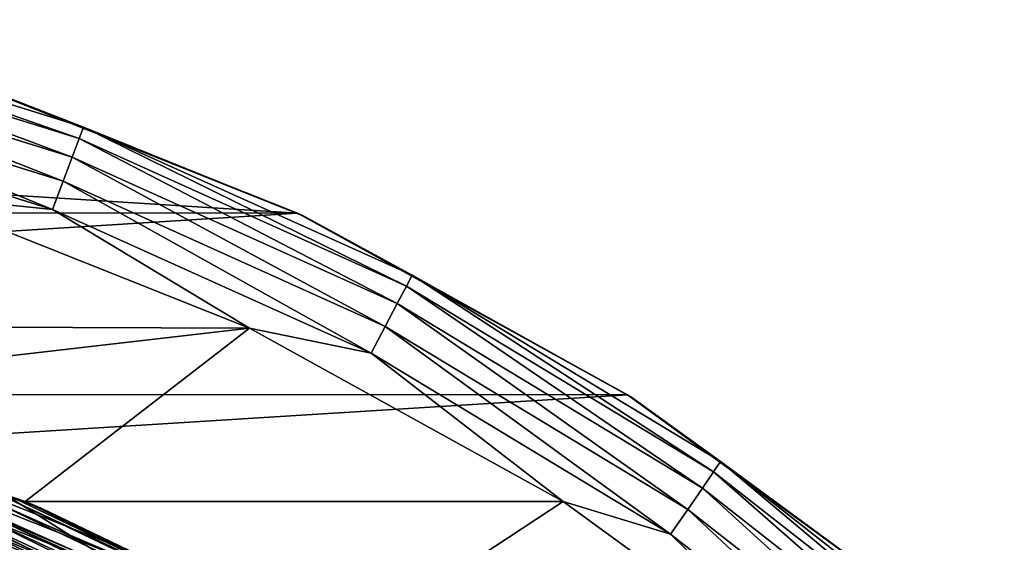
# Model space of a CAD drawing. Header units: metres. Extents: x -24 to 24, y -127 to 36.
# Tile 59 of 59: x 7.98 to 15.89, y 19.08 to 23.27. Entities that reach past the tile are written whole.
import ezdxf

# ---------------------------------------------------------------- set-up
doc = ezdxf.new("R2010")
doc.units = ezdxf.units.M
doc.layers.add('solid_12421031', color=7, linetype='CONTINUOUS')

msp = doc.modelspace()

# ---------------------------------------------------------------- linework, layer by layer
at = {"layer": 'solid_12421031'}
for points in [[(5.735486, 23.269783, -0.742193), (5.711607, 23.172903, -0.50068), (8.463148, 22.315489, -0.50068)], [(8.49853, 22.408783, -0.742193), (5.735486, 23.269783, -0.742193), (8.463148, 22.315489, -0.50068)], [(7.472898, 22.806925, -1), (5.735486, 23.269783, -0.742193), (8.49853, 22.408783, -0.742193)], [(5.711607, 23.172903, -0.50068), (5.673571, 23.018581, -0.293264), (8.406787, 22.166876, -0.293264)], [(8.463148, 22.315489, -0.50068), (5.711607, 23.172903, -0.50068), (8.406787, 22.166876, -0.293264)], [(5.673571, 23.018581, -0.293264), (5.623972, 22.817352, -0.134106), (8.333295, 21.973093, -0.134106)], [(8.406787, 22.166876, -0.293264), (5.673571, 23.018581, -0.293264), (8.333295, 21.973093, -0.134106)], [(10.216508, 21.716761, -4), (-10.211992, 21.718889, -4), (-7.411674, 22.826603, -4)], [(10.216508, 21.716761, -4), (-7.411674, 22.826603, -4), (7.402157, 22.829554, -4)], [(5.623972, 22.817352, -0.134106), (5.5662, 22.58296, -0.034074), (8.247691, 21.747374, -0.034074)], [(8.333295, 21.973093, -0.134106), (5.623972, 22.817352, -0.134106), (8.247691, 21.747374, -0.034074)], [(10.216508, 21.716761, -4), (7.402157, 22.829554, -4), (7.472898, 22.806925, -1)], [(10.267067, 21.693026, -1), (7.472898, 22.806925, -1), (8.49853, 22.408783, -0.742193)], [(10.216508, 21.716761, -4), (7.472898, 22.806925, -1), (10.267067, 21.693026, -1)], [(8.247691, 21.747374, -0.034074), (5.5662, 22.58296, -0.034074), (7.15352, 21.85898)], [(8.49853, 22.408783, -0.742193), (8.463148, 22.315489, -0.50068), (11.091277, 21.132664, -0.50068)], [(11.137647, 21.221012, -0.742193), (8.49853, 22.408783, -0.742193), (11.091277, 21.132664, -0.50068)], [(10.267067, 21.693026, -1), (8.49853, 22.408783, -0.742193), (11.137647, 21.221012, -0.742193)], [(8.463148, 22.315489, -0.50068), (8.406787, 22.166876, -0.293264), (11.017414, 20.991928, -0.293264)], [(11.091277, 21.132664, -0.50068), (8.463148, 22.315489, -0.50068), (11.017414, 20.991928, -0.293264)], [(8.406787, 22.166876, -0.293264), (8.333295, 21.973093, -0.134106), (10.9211, 20.808418, -0.134106)], [(11.017414, 20.991928, -0.293264), (8.406787, 22.166876, -0.293264), (10.9211, 20.808418, -0.134106)], [(8.333295, 21.973093, -0.134106), (8.247691, 21.747374, -0.034074), (10.808912, 20.594662, -0.034074)], [(10.9211, 20.808418, -0.134106), (8.333295, 21.973093, -0.134106), (10.808912, 20.594662, -0.034074)], [(9.830202, 20.793324), (7.15352, 21.85898), (2.734719, 20.820663)], [(8.247691, 21.747374, -0.034074), (7.15352, 21.85898), (9.830202, 20.793324)], [(10.808912, 20.594662, -0.034074), (8.247691, 21.747374, -0.034074), (9.830202, 20.793324)], [(10.216508, 21.716761, -4), (-12.848287, 20.270407, -4), (-10.211992, 21.718889, -4)], [(12.865988, 20.258965, -4), (-12.848287, 20.270407, -4), (10.216508, 21.716761, -4)], [(12.865988, 20.258965, -4), (10.216508, 21.716761, -4), (10.267067, 21.693026, -1)], [(12.899955, 20.238359, -1), (10.267067, 21.693026, -1), (11.137647, 21.221012, -0.742193)], [(12.865988, 20.258965, -4), (10.267067, 21.693026, -1), (12.899955, 20.238359, -1)], [(11.137647, 21.221012, -0.742193), (11.091277, 21.132664, -0.50068), (13.557671, 19.641676, -0.50068)], [(13.614351, 19.723793, -0.742193), (11.137647, 21.221012, -0.742193), (13.557671, 19.641676, -0.50068)], [(12.899955, 20.238359, -1), (11.137647, 21.221012, -0.742193), (13.614351, 19.723793, -0.742193)], [(11.091277, 21.132664, -0.50068), (11.017414, 20.991928, -0.293264), (13.467381, 19.510872, -0.293264)], [(13.557671, 19.641676, -0.50068), (11.091277, 21.132664, -0.50068), (13.467381, 19.510872, -0.293264)], [(11.017414, 20.991928, -0.293264), (10.9211, 20.808418, -0.134106), (13.34965, 19.340307, -0.134106)], [(13.467381, 19.510872, -0.293264), (11.017414, 20.991928, -0.293264), (13.34965, 19.340307, -0.134106)], [(9.830202, 20.793324), (2.734719, 20.820663), (5.423804, 20.286774)], [(10.9211, 20.808418, -0.134106), (10.808912, 20.594662, -0.034074), (13.212515, 19.141632, -0.034074)], [(13.34965, 19.340307, -0.134106), (10.9211, 20.808418, -0.134106), (13.212515, 19.141632, -0.034074)], [(9.830202, 20.793324), (5.423804, 20.286774), (8.029844, 19.404125)], [(12.34951, 19.402538), (9.830202, 20.793324), (8.029844, 19.404125)], [(10.808912, 20.594662, -0.034074), (9.830202, 20.793324), (12.34951, 19.402538)], [(13.212515, 19.141632, -0.034074), (10.808912, 20.594662, -0.034074), (12.34951, 19.402538)], [(12.865988, 20.258965, -4), (-15.283298, 18.503847, -4), (-12.848287, 20.270407, -4)], [(15.310651, 18.481251, -4), (-15.283298, 18.503847, -4), (12.865988, 20.258965, -4)], [(8.029844, 19.404125), (5.423804, 20.286774), (5.576494, 20.246054, 144.5)], [(8.157937, 19.35066, 144.5), (5.576494, 20.246054, 144.5), (6.48184, 19.949051, 144.654053)], [(8.029844, 19.404125), (5.576494, 20.246054, 144.5), (8.157937, 19.35066, 144.5)], [(15.310651, 18.481251, -4), (12.865988, 20.258965, -4), (12.899955, 20.238359, -1)], [(15.330202, 18.465776, -1), (12.899955, 20.238359, -1), (13.614351, 19.723793, -0.742193)], [(15.310651, 18.481251, -4), (12.899955, 20.238359, -1), (15.330202, 18.465776, -1)], [(6.48184, 19.949051, 144.654053), (6.459906, 19.881544, 144.79364), (8.900785, 18.915133, 144.79364)], [(8.931007, 18.979357, 144.654053), (6.48184, 19.949051, 144.654053), (8.900785, 18.915133, 144.79364)], [(8.157937, 19.35066, 144.5), (6.48184, 19.949051, 144.654053), (8.931007, 18.979357, 144.654053)], [(6.459906, 19.881544, 144.79364), (6.425705, 19.776287, 144.904419), (8.853663, 18.814991, 144.904419)], [(8.900785, 18.915133, 144.79364), (6.459906, 19.881544, 144.79364), (8.853663, 18.814991, 144.904419)], [(6.425705, 19.776287, 144.904419), (6.382594, 19.643604, 144.975525), (8.794262, 18.688759, 144.975525)], [(8.853663, 18.814991, 144.904419), (6.425705, 19.776287, 144.904419), (8.794262, 18.688759, 144.975525)], [(13.614351, 19.723793, -0.742193), (13.557671, 19.641676, -0.50068), (15.826363, 17.864271, -0.50068)], [(15.892528, 17.938955, -0.742193), (13.614351, 19.723793, -0.742193), (15.826363, 17.864271, -0.50068)], [(15.330202, 18.465776, -1), (13.614351, 19.723793, -0.742193), (15.892528, 17.938955, -0.742193)], [(8.794262, 18.688759, 144.975525), (6.382594, 19.643604, 144.975525), (7.940036, 18.899851, 145)], [(13.557671, 19.641676, -0.50068), (13.467381, 19.510872, -0.293264), (15.720965, 17.745302, -0.293264)], [(15.826363, 17.864271, -0.50068), (13.557671, 19.641676, -0.50068), (15.720965, 17.745302, -0.293264)], [(7.789508, 19.396151, 147.708481), (7.815786, 19.461582, 147.849274), (10.223229, 18.31189, 147.849274)], [(7.815786, 19.461582, 147.849274), (7.82445, 19.48315, 148.004364), (10.234561, 18.332182, 148.004364)], [(10.223229, 18.31189, 147.849274), (7.815786, 19.461582, 147.849274), (10.234561, 18.332182, 148.004364)], [(9.134733, 18.664555, 172.708054), (10.234561, 18.332182, 148.004364), (7.82445, 19.48315, 148.004364)], [(7.900219, 19.219547, 172.720291), (9.134733, 18.664555, 172.708054), (7.82445, 19.48315, 148.004364)], [(13.467381, 19.510872, -0.293264), (13.34965, 19.340307, -0.134106), (15.583532, 17.590172, -0.134106)], [(15.720965, 17.745302, -0.293264), (13.467381, 19.510872, -0.293264), (15.583532, 17.590172, -0.134106)], [(7.748218, 19.293335, 147.596619), (7.789508, 19.396151, 147.708481), (10.188857, 18.250322, 147.708481)], [(10.188857, 18.250322, 147.708481), (7.789508, 19.396151, 147.708481), (10.223229, 18.31189, 147.849274)], [(10.50086, 18.185268), (8.029844, 19.404125), (8.157937, 19.35066, 144.5)], [(12.34951, 19.402538), (8.029844, 19.404125), (10.50086, 18.185268)], [(14.675427, 17.708992), (12.34951, 19.402538), (10.50086, 18.185268)], [(13.212515, 19.141632, -0.034074), (12.34951, 19.402538), (14.675427, 17.708992)], [(7.544965, 19.285965, 173.034393), (9.878173, 18.202646, 173.008987), (7.563169, 19.336214, 172.876328)], [(7.563169, 19.336214, 172.876328), (9.902005, 18.250072, 172.8508), (7.900219, 19.219547, 172.720291)], [(9.878173, 18.202646, 173.008987), (9.902005, 18.250072, 172.8508), (7.563169, 19.336214, 172.876328)], [(10.601276, 18.127684, 144.5), (8.157937, 19.35066, 144.5), (8.931007, 18.979357, 144.654053)], [(10.50086, 18.185268), (8.157937, 19.35066, 144.5), (10.601276, 18.127684, 144.5)], [(13.34965, 19.340307, -0.134106), (13.212515, 19.141632, -0.034074), (15.42345, 17.409475, -0.034074)], [(15.583532, 17.590172, -0.134106), (13.34965, 19.340307, -0.134106), (15.42345, 17.409475, -0.034074)], [(7.512905, 19.200518, 173.182098), (9.836201, 18.121998, 173.156906), (7.544965, 19.285965, 173.034393)], [(9.836201, 18.121998, 173.156906), (9.878173, 18.202646, 173.008987), (7.544965, 19.285965, 173.034393)], [(7.696009, 19.163336, 147.52475), (7.748218, 19.293335, 147.596619), (10.134849, 18.153582, 147.596619)], [(10.134849, 18.153582, 147.596619), (7.748218, 19.293335, 147.596619), (10.188857, 18.250322, 147.708481)], [(9.902005, 18.250072, 172.8508), (9.134733, 18.664555, 172.708054), (7.900219, 19.219547, 172.720291)], [(7.4685, 19.084044, 173.306335), (9.778066, 18.012064, 173.281433), (7.512905, 19.200518, 173.182098)], [(9.778066, 18.012064, 173.281433), (9.836201, 18.121998, 173.156906), (7.512905, 19.200518, 173.182098)], [(10.066559, 18.031261, 147.52475), (7.696009, 19.163336, 147.52475), (10.134849, 18.153582, 147.596619)], [(7.928849, 18.899214, 147.5), (7.696009, 19.163336, 147.52475), (10.066559, 18.031261, 147.52475)], [(15.42345, 17.409475, -0.034074), (13.212515, 19.141632, -0.034074), (14.675427, 17.708992)], [(7.415333, 18.945942, 173.397095), (9.70846, 17.881716, 173.372543), (7.4685, 19.084044, 173.306335)], [(9.70846, 17.881716, 173.372543), (9.778066, 18.012064, 173.281433), (7.4685, 19.084044, 173.306335)]]:
    msp.add_3dface(points, dxfattribs=at)

doc.saveas('drawing.dxf')
